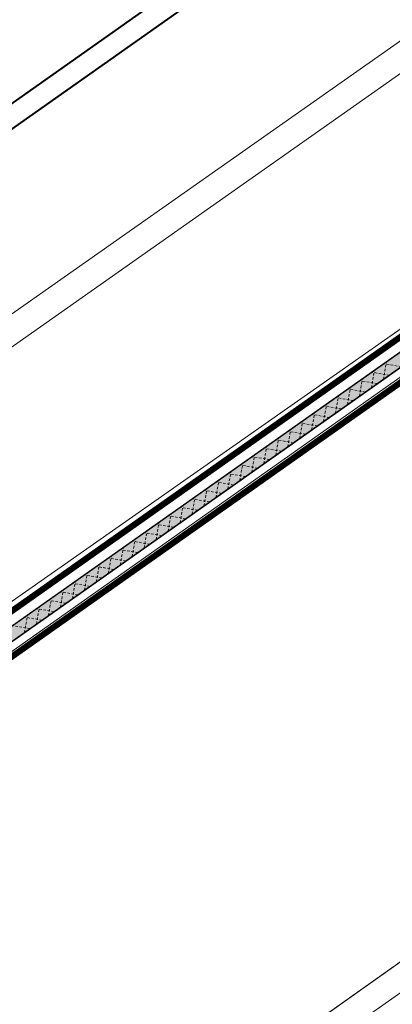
# Model space of a CAD drawing. Header units: metres. Extents: x 149090 to 149776, y 485756 to 486362.
# Tile 5 of 82: x 149400 to 149490, y 485999 to 486236. Entities that reach past the tile are written whole.
import ezdxf

# ---------------------------------------------------------------- set-up
doc = ezdxf.new("R2010")
doc.units = ezdxf.units.M
doc.header["$MEASUREMENT"] = 0
doc.linetypes.add('DGN Style 2', pattern=[1, 0.6, -0.4])
for name, color, linetype, lineweight in [('BWR-verw-situatie', 214, 'DGN Style 2', 13), ('TOP-L-topo objecten vlak', 7, 'Continuous', 0), ('WVB-alg-onderhoek', 7, 'Continuous', 30), ('WVB-alg-werkgrens', 6, 'Continuous', 53), ('WVB-raster-20%', 254, 'Continuous', 30)]:
    doc.layers.add(name, color=color, linetype=linetype, lineweight=lineweight)

msp = doc.modelspace()

# ---------------------------------------------------------------- hatches: boundary and pattern name
at = {"layer": 'WVB-raster-20%'}
msp.add_hatch(color=256, dxfattribs=at).paths.add_polyline_path([(149534.52, 486182.71, 0.131652), (149536.18, 486184.7), (149538.48, 486189.67, -0.131652), (149540.14, 486191.66), (149546.61, 486196.23), (149546.66, 486196.16), (149548.05, 486197.15, -0.441336), (149553.71, 486195.9), (149553.78, 486195.94), (149548.39, 486205.31), (149548.32, 486205.24, -0.368187), (149547.06, 486200.31), (149544.84, 486198.74), (149544.88, 486198.68), (149537.75, 486193.65, 0.131652), (149536.09, 486191.66), (149533.79, 486186.69, -0.131652), (149532.14, 486184.7), (149169.26, 485928.81), (149170.99, 485926.36)])

# ---------------------------------------------------------------- linework, layer by layer
at = {"layer": 'BWR-verw-situatie'}
for p, q in [((149532.14, 486184.7), (149169.26, 485928.81)), ((149534.52, 486182.71), (149170.99, 485926.36)), ((149487.42, 486149.49), (149488.14, 486153.67)), ((149491.74, 486152.54), (149487.56, 486153.27)), ((149484.53, 486147.46), (149485.25, 486151.64)), ((149488.85, 486150.51), (149484.67, 486151.23)), ((149478.75, 486143.39), (149479.47, 486147.56)), ((149481.64, 486145.42), (149482.36, 486149.6)), ((149485.96, 486148.47), (149481.78, 486149.19)), ((149475.87, 486141.35), (149476.59, 486145.53)), ((149480.18, 486144.39), (149476, 486145.11)), ((149483.07, 486146.43), (149478.89, 486147.15)), ((149472.98, 486139.31), (149473.7, 486143.49)), ((149477.29, 486142.35), (149473.1, 486143.07)), ((149470.09, 486137.28), (149470.81, 486141.46)), ((149474.4, 486140.31), (149470.21, 486141.03)), ((149467.2, 486135.24), (149467.92, 486139.42)), ((149471.51, 486138.27), (149467.32, 486139)), ((149464.32, 486133.2), (149465.04, 486137.38)), ((149468.61, 486136.24), (149464.43, 486136.96)), ((149458.54, 486129.13), (149459.26, 486133.31)), ((149461.43, 486131.17), (149462.15, 486135.35)), ((149465.72, 486134.2), (149461.54, 486134.92)), ((149455.65, 486127.09), (149456.37, 486131.27)), ((149459.94, 486130.12), (149455.76, 486130.84)), ((149462.83, 486132.16), (149458.65, 486132.88)), ((149452.76, 486125.06), (149453.48, 486129.24)), ((149457.05, 486128.08), (149452.87, 486128.8)), ((149449.88, 486123.02), (149450.6, 486127.2)), ((149454.16, 486126.04), (149449.98, 486126.76)), ((149446.99, 486120.99), (149447.71, 486125.16)), ((149451.27, 486124), (149447.09, 486124.72)), ((149444.1, 486118.95), (149444.82, 486123.13)), ((149448.38, 486121.97), (149444.19, 486122.69)), ((149438.33, 486114.88), (149439.05, 486119.06)), ((149441.21, 486116.91), (149441.93, 486121.09)), ((149445.49, 486119.93), (149441.3, 486120.65)), ((149435.44, 486112.84), (149436.16, 486117.02)), ((149439.7, 486115.85), (149435.52, 486116.57)), ((149442.6, 486117.89), (149438.41, 486118.61)), ((149432.55, 486110.8), (149433.27, 486114.98)), ((149436.81, 486113.81), (149432.63, 486114.53)), ((149429.66, 486108.77), (149430.38, 486112.95)), ((149433.92, 486111.77), (149429.74, 486112.49)), ((149426.77, 486106.73), (149427.49, 486110.91)), ((149431.03, 486109.73), (149426.85, 486110.45)), ((149423.89, 486104.69), (149424.61, 486108.87)), ((149428.14, 486107.69), (149423.96, 486108.42)), ((149418.11, 486100.62), (149418.83, 486104.8)), ((149421, 486102.66), (149421.72, 486106.84)), ((149425.25, 486105.66), (149421.07, 486106.38)), ((149415.22, 486098.59), (149415.94, 486102.76)), ((149419.47, 486101.58), (149415.28, 486102.3)), ((149422.36, 486103.62), (149418.18, 486104.34)), ((149412.34, 486096.55), (149413.06, 486100.73)), ((149416.58, 486099.54), (149412.39, 486100.26)), ((149409.45, 486094.51), (149410.17, 486098.69)), ((149413.69, 486097.5), (149409.5, 486098.22)), ((149406.56, 486092.48), (149407.28, 486096.66)), ((149410.79, 486095.46), (149406.61, 486096.18)), ((149400.78, 486088.4), (149401.5, 486092.58)), ((149403.67, 486090.44), (149404.39, 486094.62)), ((149407.9, 486093.42), (149403.72, 486094.15)), ((149405.01, 486091.39), (149400.83, 486092.11)), ((149402.12, 486089.35), (149397.94, 486090.07))]:
    msp.add_line(p, q, dxfattribs=at)
at = {"layer": 'TOP-L-topo objecten vlak', "color": 7, "linetype": 'Continuous', "lineweight": 0}
msp.add_line((149399.64, 485943.83), (149594.76, 486082.07), dxfattribs=at)
at = {"layer": 'TOP-L-topo objecten vlak', "color": 7, "linetype": 'Continuous', "lineweight": 0, "flags": 128}
for points in [[(149485.43, 486271.87), (149504.06, 486239.97), (149265.94, 486072.81)], [(149299.19, 486026.96), (149270.02, 486067.46), (149506.88, 486234.07), (149532.35, 486190.29), (149299.19, 486026.96)], [(149270.02, 486067.46), (149299.19, 486026.96), (149532.35, 486190.29), (149506.88, 486234.07), (149270.02, 486067.46)], [(149370.32, 485928.07), (149318.42, 486000), (149305.08, 486018.49), (149536.85, 486182.07), (149594.76, 486082.07), (149399.64, 485943.83)], [(149594.76, 486082.07), (149536.85, 486182.07), (149305.08, 486018.49), (149318.42, 486000), (149370.32, 485928.07)], [(149603.2, 486080.89), (149556.57, 486047.16), (149431.29, 485959.08), (149403.02, 485939.04)]]:
    msp.add_lwpolyline(points, dxfattribs=at)
at = {"layer": 'WVB-alg-onderhoek', "lineweight": 40, "ltscale": 500}
msp.add_line((149604.46, 486361.93), (149089.6, 485998.87), dxfattribs=at)
msp.add_3dface([(149266.05, 485765.99), (149768.66, 486120.42), (149603.26, 486354.96), (149100.65, 486000.54)], dxfattribs=at)
at = {"layer": 'WVB-alg-werkgrens', "linetype": 'Continuous', "ltscale": 2.5, "flags": 128}
msp.add_lwpolyline([(149167.54, 485931.26, 1.5, 1.5, 0), (149523.54, 486182.3, 1.5, 1.5, 0), (149526.94, 486188.85, 1.5, 1.5, 0), (149533.59, 486194.36, 1.5, 1.5, 0), (149535.84, 486199.5, 1.5, 1.5, 0), (149549.59, 486208.14, 1.5, 1.5, 0), (149558.96, 486191.89, 1.5, 1.5, 0), (149554.22, 486189.16, 1.5, 1.5, 0), (149553.22, 486190.89, 1.5, 1.5, 0.441336), (149551.78, 486191.21, 1.5, 1.5, 0), (149172.72, 485923.91, 1.5, 1.5, 0)], format="xyseb", dxfattribs=at)
at = {"layer": 'WVB-raster-20%', "flags": 128}
msp.add_lwpolyline([(149534.52, 486182.71, 0.131652), (149536.18, 486184.7), (149538.48, 486189.67, -0.131652), (149540.14, 486191.66), (149546.61, 486196.23), (149546.66, 486196.16), (149548.05, 486197.15, -0.441336), (149553.71, 486195.9), (149553.78, 486195.94), (149548.39, 486205.31), (149548.32, 486205.24, -0.368187), (149547.06, 486200.31), (149544.84, 486198.74), (149544.88, 486198.68), (149537.75, 486193.65, 0.131652), (149536.09, 486191.66), (149533.79, 486186.69, -0.131652), (149532.14, 486184.7), (149169.26, 485928.81), (149170.99, 485926.36)], format="xyb", close=True, dxfattribs=at)
msp.add_lwpolyline([(149169.26, 485928.81), (149170.99, 485926.36), (149527.15, 486177.51), (149525.42, 486179.97)], close=True, dxfattribs=at)
at = {"layer": 'WVB-raster-20%', "extrusion": (0, 0, -1)}
msp.add_solid([(-149169.26, 485928.81), (-149170.99, 485926.36), (-149525.42, 486179.97), (-149527.15, 486177.51)], dxfattribs=at)

doc.saveas('drawing.dxf')
